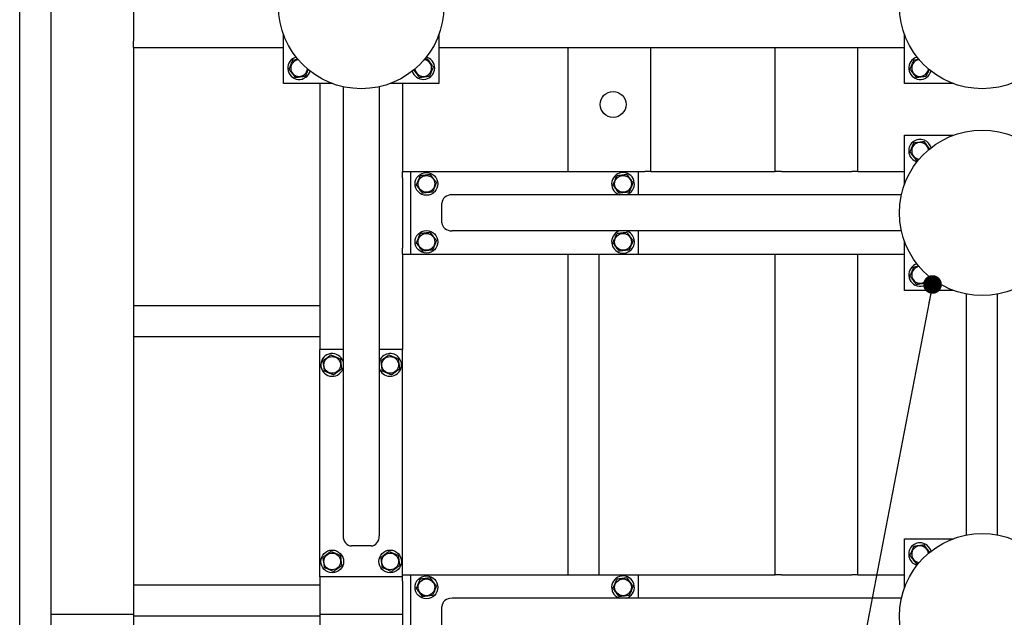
# Model space of a CAD drawing. Header units: millimetres. Extents: x 5 to 589, y 5 to 415.
# Tile 47 of 57: x 403 to 456, y 223 to 255. Entities that reach past the tile are written whole.
import ezdxf

# ---------------------------------------------------------------- set-up
doc = ezdxf.new("R2010")
doc.units = ezdxf.units.MM
doc.layers.add('NOTES', color=6, linetype='Continuous')
doc.layers.add('TRAIT-FORT', color=4, linetype='Continuous', lineweight=25)
doc.dimstyles.new('SLDDIMSTYLE2', dxfattribs={"dimtxt": 0.18, "dimasz": 1, "dimexe": 0, "dimexo": 0.0625, "dimgap": 0, "dimtad": 0, "dimtih": 1, "dimtoh": 1, "dimdec": 0, "dimrnd": 1e-09, "dimzin": 0, "dimdsep": 46, "dimtxsty": 'Standard', "dimblk1": 'DOT', "dimblk2": 'DOT', "dimsah": 1, "dimcen": 0.09, "dimadec": 0, "dimazin": 0, "dimtfac": 1, "dimtdec": 0, "dimtofl": 0, "dimtmove": 0, "dimatfit": 3, "dimldrblk": 'DOT', "dimfxl": 1, "dimfrac": 2, "dimtolj": 1, "dimtzin": 0, "dimarcsym": 0})

# ---------------------------------------------------------------- blocks, each defined once
blk = doc.blocks.new('_Dot')
at = {"color": 0, "linetype": 'ByBlock', "lineweight": -2}
blk.add_line((-0.5, 0), (-1, 0), dxfattribs=at)
at = {"color": 0, "linetype": 'ByBlock', "const_width": 0.5}
blk.add_lwpolyline([(-0.25, 0, 1), (0.25, 0, 1)], format="xyb", close=True, dxfattribs=at)

msp = doc.modelspace()

# ---------------------------------------------------------------- linework, layer by layer
at = {"layer": 'TRAIT-FORT', "color": 4, "linetype": 'Continuous', "lineweight": 25}
for p, q in [((404.507, 264.911), (404.507, 223.466)), ((408.952, 258.022), (408.952, 254.244)), ((402.84, 196.966), (402.84, 256.132)), ((408.952, 253.911), (408.952, 254.244)), ((417.007, 251.966), (417.007, 254.586)), ((425.34, 254.586), (425.34, 251.966)), ((450.34, 251.966), (450.34, 254.586)), ((408.952, 253.911), (408.952, 223.466)), ((408.952, 253.911), (417.007, 253.911)), ((425.34, 253.911), (432.285, 253.911)), ((432.285, 247.244), (432.285, 253.911)), ((432.285, 253.911), (432.618, 253.911)), ((432.618, 253.911), (436.396, 253.911)), ((436.396, 253.911), (436.729, 253.911)), ((436.729, 247.244), (436.729, 253.911)), ((436.729, 253.911), (443.396, 253.911)), ((443.396, 247.244), (443.396, 253.911)), ((443.396, 253.911), (443.729, 253.911)), ((443.729, 253.911), (447.507, 253.911)), ((447.507, 253.911), (447.84, 253.911)), ((447.84, 247.244), (447.84, 253.911)), ((447.84, 253.911), (450.34, 253.911)), ((424.741, 253.364), (424.655, 253.392)), ((419.627, 251.966), (417.007, 251.966)), ((418.952, 251.966), (418.952, 237.689)), ((420.202, 251.796), (420.202, 227.675)), ((422.146, 251.796), (422.146, 227.675)), ((425.34, 251.966), (422.72, 251.966)), ((423.396, 251.966), (423.396, 247.244)), ((452.961, 251.966), (450.34, 251.966)), ((450.34, 246.568), (450.34, 249.189)), ((450.34, 249.189), (452.961, 249.189)), ((423.396, 247.244), (423.84, 247.244)), ((423.396, 246.911), (423.396, 247.244)), ((423.396, 246.911), (423.396, 243.133)), ((423.84, 242.8), (423.84, 247.244)), ((423.84, 247.244), (436.063, 247.244)), ((436.063, 247.244), (436.396, 247.244)), ((436.063, 245.994), (436.063, 247.244)), ((436.729, 247.244), (436.396, 247.244)), ((436.729, 247.244), (443.396, 247.244)), ((443.729, 247.244), (443.396, 247.244)), ((443.729, 247.244), (447.507, 247.244)), ((447.84, 247.244), (447.507, 247.244)), ((447.84, 247.244), (450.34, 247.244)), ((450.17, 245.994), (426.049, 245.994)), ((434.995, 246.013), (435.047, 245.994)), ((425.507, 244.494), (425.507, 245.55)), ((450.17, 244.05), (426.049, 244.05)), ((436.063, 242.8), (436.063, 244.05)), ((450.34, 240.855), (450.34, 243.475)), ((423.396, 242.8), (423.396, 243.133)), ((423.396, 242.8), (423.84, 242.8)), ((423.396, 242.8), (423.396, 237.689)), ((423.84, 242.8), (436.063, 242.8)), ((432.285, 225.577), (432.285, 242.8)), ((433.952, 225.577), (433.952, 242.8)), ((436.063, 242.8), (443.396, 242.8)), ((443.396, 225.577), (443.396, 242.8)), ((443.396, 242.8), (443.729, 242.8)), ((443.729, 242.8), (447.507, 242.8)), ((447.507, 242.8), (447.84, 242.8)), ((447.84, 225.577), (447.84, 242.8)), ((447.84, 242.8), (450.34, 242.8)), ((452.961, 240.855), (450.34, 240.855)), ((453.674, 227.721), (453.674, 240.656)), ((455.34, 227.721), (455.34, 240.656)), ((418.952, 240.022), (408.952, 240.022)), ((418.952, 238.355), (408.952, 238.355)), ((418.952, 225.466), (418.952, 237.689)), ((420.202, 237.689), (418.952, 237.689)), ((423.396, 237.689), (422.146, 237.689)), ((423.396, 225.466), (423.396, 237.689)), ((420.183, 236.621), (420.202, 236.673)), ((450.34, 224.902), (450.34, 227.522)), ((450.34, 227.522), (452.961, 227.522)), ((421.702, 227.133), (420.646, 227.133)), ((418.952, 225.466), (418.952, 223.466)), ((423.396, 225.466), (418.952, 225.466)), ((423.396, 225.577), (423.84, 225.577)), ((423.396, 225.244), (423.396, 225.466)), ((423.396, 225.244), (423.396, 223.466)), ((423.84, 221.133), (423.84, 225.577)), ((423.84, 225.577), (436.063, 225.577)), ((436.063, 225.577), (443.396, 225.577)), ((436.063, 224.327), (436.063, 225.577)), ((443.729, 225.577), (443.396, 225.577)), ((443.729, 225.577), (447.507, 225.577)), ((447.84, 225.577), (447.507, 225.577)), ((447.84, 225.577), (450.34, 225.577)), ((418.952, 225.022), (408.952, 225.022)), ((450.17, 224.327), (426.049, 224.327)), ((434.995, 224.346), (435.047, 224.327)), ((425.507, 222.827), (425.507, 223.883)), ((404.507, 223.466), (404.507, 211.244)), ((404.507, 223.466), (408.952, 223.466)), ((408.952, 223.466), (408.952, 211.244)), ((418.952, 223.355), (408.952, 223.355)), ((418.952, 223.466), (423.396, 223.466)), ((418.952, 223.466), (418.952, 211.244)), ((423.396, 223.466), (423.396, 211.244))]:
    msp.add_line(p, q, dxfattribs=at)
for centre, radius in [((421.174, 256.133), 4.444), ((454.507, 256.133), 4.444), ((434.696, 250.845), 0.694), ((454.507, 245.022), 4.444), ((424.674, 246.577), 0.611), ((424.674, 246.577), 0.449), ((435.229, 246.577), 0.449), ((424.674, 243.466), 0.611), ((424.674, 243.466), 0.449), ((435.229, 243.466), 0.449), ((419.618, 236.855), 0.449), ((422.729, 236.855), 0.449), ((454.507, 223.355), 4.444), ((419.618, 226.3), 0.611), ((422.729, 226.3), 0.611), ((419.618, 226.3), 0.449), ((422.729, 226.3), 0.449), ((424.674, 224.911), 0.611), ((424.674, 224.911), 0.449), ((435.229, 224.911), 0.449)]:
    msp.add_circle(centre, radius, dxfattribs=at)
for centre, radius, start, end in [((417.84, 252.8), 0.611, 104.1704, 345.5219), ((417.84, 252.8), 0.449, 97.0938, 355.5317), ((424.507, 252.8), 0.611, 194.5625, 67.4773), ((424.507, 252.8), 0.449, 184.7336, 85.6383), ((451.174, 252.8), 0.611, 105.4386, 344.5614), ((451.174, 252.8), 0.449, 95.8503, 354.1497), ((451.174, 248.355), 0.611, 67.4773, 254.5642), ((451.174, 248.355), 0.449, 97.0938, 264.1517), ((451.174, 248.355), 0.449, 5.8483, 97.0938), ((451.174, 248.355), 0.611, 15.4358, 67.4773), ((435.229, 246.577), 0.611, 287.3414, 247.4773), ((435.229, 243.466), 0.611, 107.3414, 247.4773), ((435.229, 243.466), 0.611, 247.4773, 72.6586), ((451.174, 241.689), 0.611, 104.4939, 345.9075), ((451.174, 241.689), 0.449, 95.8544, 354.1456), ((419.618, 236.855), 0.611, 17.3414, 337.4773), ((422.729, 236.855), 0.611, 337.4773, 162.6586), ((422.729, 236.855), 0.611, 197.3414, 337.4773), ((451.174, 226.689), 0.611, 67.4773, 254.5639), ((451.174, 226.689), 0.449, 97.0938, 264.1521), ((451.174, 226.689), 0.449, 5.8479, 97.0938), ((451.174, 226.689), 0.611, 15.4361, 67.4773), ((435.229, 224.911), 0.611, 287.3414, 247.4773)]:
    msp.add_arc(centre, radius, start, end, dxfattribs=at)
for centre, major_axis, start_param, end_param in [((426.049, 245.55), (-0.542, 0), 4.712389, 6.283185), ((426.049, 244.494), (-0.542, 0), 0, 1.570796), ((420.646, 227.675), (0, -0.542), 4.712389, 6.283185), ((421.702, 227.675), (0, -0.542), 0, 1.570796), ((426.049, 223.883), (-0.542, 0), 4.712389, 6.283185)]:
    msp.add_ellipse(centre, major_axis=major_axis, ratio=0.820398, start_param=start_param, end_param=end_param, dxfattribs=at)
for points, knots in [([(417.299, 252.732), (417.318, 252.776), (417.355, 252.864), (417.41, 252.995), (417.463, 253.119), (417.495, 253.196), (417.512, 253.235)], [0, 0, 0, 0, 0.264605, 0.534948, 0.765343, 1, 1, 1, 1]), ([(417.512, 253.235), (417.58, 253.243), (417.671, 253.254), (417.764, 253.266), (417.787, 253.269)], [0, 0, 0, 0, 0.75894, 1, 1, 1, 1]), ([(424.573, 253.284), (424.604, 253.288), (424.653, 253.294), (424.701, 253.3), (424.719, 253.302)], [0, 0, 0, 0, 0.61959, 1, 1, 1, 1]), ([(425.048, 252.867), (425.02, 252.905), (424.962, 252.981), (424.876, 253.094), (424.795, 253.202), (424.745, 253.268), (424.719, 253.302)], [0, 0, 0, 0, 0.264605, 0.534948, 0.765343, 1, 1, 1, 1]), ([(450.633, 252.732), (450.651, 252.776), (450.688, 252.864), (450.744, 252.995), (450.796, 253.119), (450.829, 253.196), (450.845, 253.235)], [0, 0, 0, 0, 0.264605, 0.534948, 0.765343, 1, 1, 1, 1]), ([(450.845, 253.235), (450.914, 253.243), (451.004, 253.254), (451.096, 253.266), (451.117, 253.268)], [0, 0, 0, 0, 0.766215, 1, 1, 1, 1]), ([(417.299, 252.732), (417.328, 252.695), (417.386, 252.618), (417.471, 252.505), (417.553, 252.397), (417.603, 252.331), (417.628, 252.297)], [0, 0, 0, 0, 0.2646049, 0.5349477, 0.7653431, 1, 1, 1, 1]), ([(418.322, 252.726), (418.304, 252.683), (418.269, 252.602), (418.218, 252.48), (418.186, 252.403), (418.169, 252.365)], [0, 0, 0, 0, 0.350988, 0.67252, 1, 1, 1, 1]), ([(423.991, 252.699), (424.012, 252.672), (424.061, 252.607), (424.138, 252.505), (424.219, 252.397), (424.27, 252.331), (424.295, 252.297)], [0, 0, 0, 0, 0.202404, 0.495613, 0.745495, 1, 1, 1, 1]), ([(425.048, 252.867), (425.03, 252.823), (424.993, 252.735), (424.937, 252.605), (424.885, 252.48), (424.852, 252.403), (424.836, 252.365)], [0, 0, 0, 0, 0.264605, 0.534948, 0.765343, 1, 1, 1, 1]), ([(450.633, 252.732), (450.661, 252.695), (450.719, 252.618), (450.804, 252.505), (450.886, 252.397), (450.936, 252.331), (450.962, 252.297)], [0, 0, 0, 0, 0.2646049, 0.5349477, 0.7653431, 1, 1, 1, 1]), ([(451.656, 252.728), (451.638, 252.685), (451.603, 252.602), (451.551, 252.48), (451.519, 252.403), (451.503, 252.365)], [0, 0, 0, 0, 0.354382, 0.674233, 1, 1, 1, 1]), ([(417.628, 252.297), (417.662, 252.302), (417.73, 252.31), (417.846, 252.325), (417.976, 252.341), (418.078, 252.353), (418.142, 252.361), (418.16, 252.364), (418.169, 252.365)], [0, 0, 0, 0, 0.192003, 0.385859, 0.637822, 0.896593, 0.948284, 1, 1, 1, 1]), ([(424.295, 252.297), (424.329, 252.302), (424.397, 252.31), (424.513, 252.325), (424.643, 252.341), (424.744, 252.353), (424.809, 252.361), (424.827, 252.364), (424.836, 252.365)], [0, 0, 0, 0, 0.192003, 0.385859, 0.637822, 0.896593, 0.948284, 1, 1, 1, 1]), ([(450.962, 252.297), (450.996, 252.302), (451.064, 252.31), (451.18, 252.325), (451.309, 252.341), (451.411, 252.353), (451.475, 252.361), (451.494, 252.364), (451.503, 252.365)], [0, 0, 0, 0, 0.192003, 0.385859, 0.637822, 0.896593, 0.948284, 1, 1, 1, 1]), ([(450.633, 248.288), (450.651, 248.331), (450.688, 248.42), (450.744, 248.55), (450.796, 248.675), (450.829, 248.752), (450.845, 248.79)], [0, 0, 0, 0, 0.264605, 0.534948, 0.765343, 1, 1, 1, 1]), ([(450.845, 248.79), (450.914, 248.799), (451.028, 248.813), (451.193, 248.833), (451.304, 248.847), (451.368, 248.855), (451.386, 248.857)], [0, 0, 0, 0, 0.385549, 0.637642, 0.896546, 1, 1, 1, 1]), ([(451.694, 248.45), (451.672, 248.479), (451.622, 248.546), (451.543, 248.65), (451.461, 248.758), (451.411, 248.824), (451.386, 248.857)], [0, 0, 0, 0, 0.214018, 0.502957, 0.749201, 1, 1, 1, 1]), ([(450.633, 248.288), (450.661, 248.25), (450.719, 248.174), (450.804, 248.061), (450.886, 247.953), (450.936, 247.886), (450.962, 247.853)], [0, 0, 0, 0, 0.2646049, 0.5349477, 0.7653431, 1, 1, 1, 1]), ([(450.962, 247.853), (450.995, 247.857), (451.04, 247.863), (451.085, 247.868), (451.096, 247.87)], [0, 0, 0, 0, 0.764408, 1, 1, 1, 1]), ([(424.133, 246.51), (424.151, 246.554), (424.188, 246.642), (424.244, 246.772), (424.296, 246.897), (424.329, 246.974), (424.345, 247.012)], [0, 0, 0, 0, 0.264605, 0.534948, 0.765343, 1, 1, 1, 1]), ([(424.886, 247.08), (424.852, 247.075), (424.784, 247.067), (424.668, 247.053), (424.538, 247.036), (424.436, 247.024), (424.372, 247.016), (424.354, 247.013), (424.345, 247.012)], [0, 0, 0, 0, 0.192003, 0.385859, 0.637822, 0.896593, 0.948284, 1, 1, 1, 1]), ([(425.215, 246.645), (425.186, 246.683), (425.129, 246.759), (425.043, 246.872), (424.961, 246.98), (424.911, 247.046), (424.886, 247.08)], [0, 0, 0, 0, 0.2646049, 0.5349477, 0.7653431, 1, 1, 1, 1]), ([(434.688, 246.51), (434.707, 246.554), (434.744, 246.642), (434.799, 246.772), (434.852, 246.897), (434.884, 246.974), (434.9, 247.012)], [0, 0, 0, 0, 0.264605, 0.534948, 0.765343, 1, 1, 1, 1]), ([(435.442, 247.08), (435.408, 247.075), (435.339, 247.067), (435.223, 247.053), (435.094, 247.036), (434.992, 247.024), (434.928, 247.016), (434.91, 247.013), (434.9, 247.012)], [0, 0, 0, 0, 0.192003, 0.385859, 0.637822, 0.896593, 0.948284, 1, 1, 1, 1]), ([(435.77, 246.645), (435.742, 246.683), (435.684, 246.759), (435.599, 246.872), (435.517, 246.98), (435.467, 247.046), (435.442, 247.08)], [0, 0, 0, 0, 0.2646049, 0.5349477, 0.7653431, 1, 1, 1, 1]), ([(424.133, 246.51), (424.161, 246.472), (424.219, 246.396), (424.304, 246.283), (424.386, 246.175), (424.436, 246.109), (424.462, 246.075)], [0, 0, 0, 0, 0.264605, 0.534948, 0.765343, 1, 1, 1, 1]), ([(425.215, 246.645), (425.196, 246.601), (425.159, 246.513), (425.104, 246.382), (425.051, 246.258), (425.019, 246.181), (425.003, 246.142)], [0, 0, 0, 0, 0.264605, 0.534948, 0.765343, 1, 1, 1, 1]), ([(434.688, 246.51), (434.717, 246.472), (434.774, 246.396), (434.86, 246.283), (434.942, 246.175), (434.992, 246.109), (435.017, 246.075)], [0, 0, 0, 0, 0.264605, 0.534948, 0.765343, 1, 1, 1, 1]), ([(435.77, 246.645), (435.752, 246.601), (435.715, 246.513), (435.66, 246.382), (435.607, 246.258), (435.575, 246.181), (435.558, 246.142)], [0, 0, 0, 0, 0.264605, 0.534948, 0.765343, 1, 1, 1, 1]), ([(425.003, 246.142), (424.934, 246.134), (424.82, 246.12), (424.655, 246.099), (424.544, 246.085), (424.48, 246.077), (424.462, 246.075)], [0, 0, 0, 0, 0.385549, 0.637642, 0.896546, 1, 1, 1, 1]), ([(435.558, 246.142), (435.489, 246.134), (435.376, 246.12), (435.21, 246.099), (435.099, 246.085), (435.035, 246.077), (435.017, 246.075)], [0, 0, 0, 0, 0.385549, 0.637642, 0.896546, 1, 1, 1, 1]), ([(424.133, 243.399), (424.151, 243.443), (424.188, 243.531), (424.244, 243.661), (424.296, 243.786), (424.329, 243.863), (424.345, 243.901)], [0, 0, 0, 0, 0.264605, 0.534948, 0.765343, 1, 1, 1, 1]), ([(424.886, 243.969), (424.852, 243.964), (424.784, 243.956), (424.668, 243.941), (424.538, 243.925), (424.436, 243.913), (424.372, 243.905), (424.354, 243.902), (424.345, 243.901)], [0, 0, 0, 0, 0.192003, 0.385859, 0.637822, 0.896593, 0.948284, 1, 1, 1, 1]), ([(425.215, 243.534), (425.186, 243.571), (425.129, 243.648), (425.043, 243.761), (424.961, 243.869), (424.911, 243.935), (424.886, 243.969)], [0, 0, 0, 0, 0.2646049, 0.5349477, 0.7653431, 1, 1, 1, 1]), ([(434.688, 243.399), (434.707, 243.443), (434.744, 243.531), (434.799, 243.661), (434.852, 243.786), (434.884, 243.863), (434.9, 243.901)], [0, 0, 0, 0, 0.264605, 0.534948, 0.765343, 1, 1, 1, 1]), ([(435.442, 243.969), (435.408, 243.964), (435.339, 243.956), (435.223, 243.941), (435.094, 243.925), (434.992, 243.913), (434.928, 243.905), (434.91, 243.902), (434.9, 243.901)], [0, 0, 0, 0, 0.192003, 0.385859, 0.637822, 0.896593, 0.948284, 1, 1, 1, 1]), ([(435.77, 243.534), (435.742, 243.571), (435.684, 243.648), (435.599, 243.761), (435.517, 243.869), (435.467, 243.935), (435.442, 243.969)], [0, 0, 0, 0, 0.2646049, 0.5349477, 0.7653431, 1, 1, 1, 1]), ([(424.133, 243.399), (424.161, 243.361), (424.219, 243.285), (424.304, 243.172), (424.386, 243.064), (424.436, 242.997), (424.462, 242.964)], [0, 0, 0, 0, 0.264605, 0.534948, 0.765343, 1, 1, 1, 1]), ([(425.215, 243.534), (425.196, 243.49), (425.159, 243.402), (425.104, 243.271), (425.051, 243.147), (425.019, 243.07), (425.003, 243.031)], [0, 0, 0, 0, 0.264605, 0.534948, 0.765343, 1, 1, 1, 1]), ([(434.688, 243.399), (434.717, 243.361), (434.774, 243.285), (434.86, 243.172), (434.942, 243.064), (434.992, 242.997), (435.017, 242.964)], [0, 0, 0, 0, 0.264605, 0.534948, 0.765343, 1, 1, 1, 1]), ([(435.77, 243.534), (435.752, 243.49), (435.715, 243.402), (435.66, 243.271), (435.607, 243.147), (435.575, 243.07), (435.558, 243.031)], [0, 0, 0, 0, 0.264605, 0.534948, 0.765343, 1, 1, 1, 1]), ([(425.003, 243.031), (424.934, 243.023), (424.82, 243.009), (424.655, 242.988), (424.544, 242.974), (424.48, 242.966), (424.462, 242.964)], [0, 0, 0, 0, 0.385549, 0.637642, 0.896546, 1, 1, 1, 1]), ([(435.558, 243.031), (435.489, 243.023), (435.376, 243.009), (435.21, 242.988), (435.099, 242.974), (435.035, 242.966), (435.017, 242.964)], [0, 0, 0, 0, 0.385549, 0.637642, 0.896546, 1, 1, 1, 1]), ([(450.633, 241.621), (450.651, 241.665), (450.688, 241.753), (450.744, 241.884), (450.796, 242.008), (450.829, 242.085), (450.845, 242.123)], [0, 0, 0, 0, 0.264605, 0.534948, 0.765343, 1, 1, 1, 1]), ([(450.845, 242.123), (450.914, 242.132), (451.002, 242.143), (451.092, 242.154), (451.112, 242.157)], [0, 0, 0, 0, 0.782428, 1, 1, 1, 1]), ([(450.633, 241.621), (450.661, 241.583), (450.719, 241.507), (450.804, 241.394), (450.886, 241.286), (450.936, 241.22), (450.962, 241.186)], [0, 0, 0, 0, 0.2646049, 0.5349477, 0.7653431, 1, 1, 1, 1]), ([(451.658, 241.622), (451.639, 241.577), (451.604, 241.493), (451.551, 241.369), (451.519, 241.292), (451.503, 241.254)], [0, 0, 0, 0, 0.363631, 0.6789, 1, 1, 1, 1]), ([(450.962, 241.186), (450.996, 241.19), (451.064, 241.199), (451.18, 241.213), (451.309, 241.23), (451.411, 241.242), (451.475, 241.25), (451.494, 241.252), (451.503, 241.254)], [0, 0, 0, 0, 0.192003, 0.385859, 0.637822, 0.896593, 0.948284, 1, 1, 1, 1]), ([(419.551, 237.396), (419.513, 237.368), (419.437, 237.31), (419.324, 237.225), (419.216, 237.143), (419.149, 237.093), (419.116, 237.067)], [0, 0, 0, 0, 0.2646049, 0.5349477, 0.7653431, 1, 1, 1, 1]), ([(419.551, 237.396), (419.594, 237.378), (419.683, 237.341), (419.813, 237.285), (419.938, 237.233), (420.015, 237.2), (420.053, 237.184)], [0, 0, 0, 0, 0.264605, 0.534948, 0.765343, 1, 1, 1, 1]), ([(422.662, 237.396), (422.624, 237.368), (422.548, 237.31), (422.435, 237.225), (422.327, 237.143), (422.261, 237.093), (422.227, 237.067)], [0, 0, 0, 0, 0.2646049, 0.5349477, 0.7653431, 1, 1, 1, 1]), ([(422.662, 237.396), (422.706, 237.378), (422.794, 237.341), (422.924, 237.285), (423.049, 237.233), (423.126, 237.2), (423.164, 237.184)], [0, 0, 0, 0, 0.264605, 0.534948, 0.765343, 1, 1, 1, 1]), ([(419.116, 237.067), (419.12, 237.033), (419.129, 236.965), (419.143, 236.849), (419.159, 236.72), (419.172, 236.618), (419.18, 236.554), (419.182, 236.535), (419.183, 236.526)], [0, 0, 0, 0, 0.192003, 0.385859, 0.637822, 0.896593, 0.948284, 1, 1, 1, 1]), ([(420.053, 237.184), (420.062, 237.115), (420.076, 237.001), (420.096, 236.836), (420.11, 236.725), (420.118, 236.661), (420.121, 236.643)], [0, 0, 0, 0, 0.385549, 0.637642, 0.896546, 1, 1, 1, 1]), ([(422.227, 237.067), (422.231, 237.033), (422.24, 236.965), (422.254, 236.849), (422.27, 236.72), (422.283, 236.618), (422.291, 236.554), (422.293, 236.535), (422.294, 236.526)], [0, 0, 0, 0, 0.192003, 0.385859, 0.637822, 0.896593, 0.948284, 1, 1, 1, 1]), ([(423.164, 237.184), (423.173, 237.115), (423.187, 237.001), (423.208, 236.836), (423.221, 236.725), (423.229, 236.661), (423.232, 236.643)], [0, 0, 0, 0, 0.385549, 0.637642, 0.896546, 1, 1, 1, 1]), ([(419.686, 236.314), (419.642, 236.333), (419.554, 236.37), (419.423, 236.425), (419.298, 236.478), (419.222, 236.51), (419.183, 236.526)], [0, 0, 0, 0, 0.264605, 0.534948, 0.765343, 1, 1, 1, 1]), ([(419.686, 236.314), (419.723, 236.343), (419.8, 236.4), (419.913, 236.486), (420.021, 236.568), (420.087, 236.618), (420.121, 236.643)], [0, 0, 0, 0, 0.264605, 0.534948, 0.765343, 1, 1, 1, 1]), ([(422.797, 236.314), (422.753, 236.333), (422.665, 236.37), (422.534, 236.425), (422.41, 236.478), (422.333, 236.51), (422.294, 236.526)], [0, 0, 0, 0, 0.264605, 0.534948, 0.765343, 1, 1, 1, 1]), ([(422.797, 236.314), (422.834, 236.343), (422.911, 236.4), (423.024, 236.486), (423.132, 236.568), (423.198, 236.618), (423.232, 236.643)], [0, 0, 0, 0, 0.264605, 0.534948, 0.765343, 1, 1, 1, 1]), ([(419.551, 226.841), (419.513, 226.812), (419.437, 226.755), (419.324, 226.669), (419.216, 226.587), (419.149, 226.537), (419.116, 226.512)], [0, 0, 0, 0, 0.2646049, 0.5349477, 0.7653431, 1, 1, 1, 1]), ([(419.551, 226.841), (419.594, 226.822), (419.683, 226.785), (419.813, 226.73), (419.938, 226.677), (420.015, 226.645), (420.053, 226.629)], [0, 0, 0, 0, 0.264605, 0.534948, 0.765343, 1, 1, 1, 1]), ([(422.662, 226.841), (422.624, 226.812), (422.548, 226.755), (422.435, 226.669), (422.327, 226.587), (422.261, 226.537), (422.227, 226.512)], [0, 0, 0, 0, 0.2646049, 0.5349477, 0.7653431, 1, 1, 1, 1]), ([(422.662, 226.841), (422.706, 226.822), (422.794, 226.785), (422.924, 226.73), (423.049, 226.677), (423.126, 226.645), (423.164, 226.629)], [0, 0, 0, 0, 0.264605, 0.534948, 0.765343, 1, 1, 1, 1]), ([(450.633, 226.621), (450.651, 226.665), (450.688, 226.753), (450.744, 226.884), (450.796, 227.008), (450.829, 227.085), (450.845, 227.123)], [0, 0, 0, 0, 0.264605, 0.534948, 0.765343, 1, 1, 1, 1]), ([(450.845, 227.123), (450.914, 227.132), (451.028, 227.146), (451.193, 227.167), (451.304, 227.181), (451.368, 227.189), (451.386, 227.191)], [0, 0, 0, 0, 0.385549, 0.637642, 0.896546, 1, 1, 1, 1]), ([(451.694, 226.784), (451.672, 226.812), (451.622, 226.879), (451.543, 226.983), (451.461, 227.091), (451.411, 227.157), (451.386, 227.191)], [0, 0, 0, 0, 0.214018, 0.502957, 0.749201, 1, 1, 1, 1]), ([(419.116, 226.512), (419.12, 226.478), (419.129, 226.41), (419.143, 226.294), (419.159, 226.164), (419.172, 226.062), (419.18, 225.998), (419.182, 225.98), (419.183, 225.971)], [0, 0, 0, 0, 0.192003, 0.385859, 0.637822, 0.896593, 0.948284, 1, 1, 1, 1]), ([(420.053, 226.629), (420.062, 226.56), (420.076, 226.446), (420.096, 226.281), (420.11, 226.17), (420.118, 226.106), (420.121, 226.087)], [0, 0, 0, 0, 0.385549, 0.637642, 0.896546, 1, 1, 1, 1]), ([(422.227, 226.512), (422.231, 226.478), (422.24, 226.41), (422.254, 226.294), (422.27, 226.164), (422.283, 226.062), (422.291, 225.998), (422.293, 225.98), (422.294, 225.971)], [0, 0, 0, 0, 0.192003, 0.385859, 0.637822, 0.896593, 0.948284, 1, 1, 1, 1]), ([(423.164, 226.629), (423.173, 226.56), (423.187, 226.446), (423.208, 226.281), (423.221, 226.17), (423.229, 226.106), (423.232, 226.087)], [0, 0, 0, 0, 0.385549, 0.637642, 0.896546, 1, 1, 1, 1]), ([(450.633, 226.621), (450.661, 226.583), (450.719, 226.507), (450.804, 226.394), (450.886, 226.286), (450.936, 226.22), (450.962, 226.186)], [0, 0, 0, 0, 0.2646049, 0.5349477, 0.7653431, 1, 1, 1, 1]), ([(419.686, 225.759), (419.642, 225.777), (419.554, 225.814), (419.423, 225.869), (419.298, 225.922), (419.222, 225.954), (419.183, 225.971)], [0, 0, 0, 0, 0.264605, 0.534948, 0.765343, 1, 1, 1, 1]), ([(419.686, 225.759), (419.723, 225.787), (419.8, 225.845), (419.913, 225.93), (420.021, 226.012), (420.087, 226.062), (420.121, 226.087)], [0, 0, 0, 0, 0.264605, 0.534948, 0.765343, 1, 1, 1, 1]), ([(422.797, 225.759), (422.753, 225.777), (422.665, 225.814), (422.534, 225.869), (422.41, 225.922), (422.333, 225.954), (422.294, 225.971)], [0, 0, 0, 0, 0.264605, 0.534948, 0.765343, 1, 1, 1, 1]), ([(422.797, 225.759), (422.834, 225.787), (422.911, 225.845), (423.024, 225.93), (423.132, 226.012), (423.198, 226.062), (423.232, 226.087)], [0, 0, 0, 0, 0.264605, 0.534948, 0.765343, 1, 1, 1, 1]), ([(450.962, 226.186), (450.995, 226.19), (451.04, 226.196), (451.085, 226.202), (451.096, 226.203)], [0, 0, 0, 0, 0.764408, 1, 1, 1, 1]), ([(424.133, 224.843), (424.151, 224.887), (424.188, 224.975), (424.244, 225.106), (424.296, 225.231), (424.329, 225.307), (424.345, 225.346)], [0, 0, 0, 0, 0.264605, 0.534948, 0.765343, 1, 1, 1, 1]), ([(424.886, 225.413), (424.852, 225.409), (424.784, 225.4), (424.668, 225.386), (424.538, 225.37), (424.436, 225.357), (424.372, 225.349), (424.354, 225.347), (424.345, 225.346)], [0, 0, 0, 0, 0.192003, 0.385859, 0.637822, 0.896593, 0.948284, 1, 1, 1, 1]), ([(425.215, 224.978), (425.186, 225.016), (425.129, 225.092), (425.043, 225.205), (424.961, 225.313), (424.911, 225.38), (424.886, 225.413)], [0, 0, 0, 0, 0.2646049, 0.5349477, 0.7653431, 1, 1, 1, 1]), ([(434.688, 224.843), (434.707, 224.887), (434.744, 224.975), (434.799, 225.106), (434.852, 225.231), (434.884, 225.307), (434.9, 225.346)], [0, 0, 0, 0, 0.264605, 0.534948, 0.765343, 1, 1, 1, 1]), ([(435.442, 225.413), (435.408, 225.409), (435.339, 225.4), (435.223, 225.386), (435.094, 225.37), (434.992, 225.357), (434.928, 225.349), (434.91, 225.347), (434.9, 225.346)], [0, 0, 0, 0, 0.192003, 0.385859, 0.637822, 0.896593, 0.948284, 1, 1, 1, 1]), ([(435.77, 224.978), (435.742, 225.016), (435.684, 225.092), (435.599, 225.205), (435.517, 225.313), (435.467, 225.38), (435.442, 225.413)], [0, 0, 0, 0, 0.2646049, 0.5349477, 0.7653431, 1, 1, 1, 1]), ([(424.133, 224.843), (424.161, 224.806), (424.219, 224.729), (424.304, 224.616), (424.386, 224.508), (424.436, 224.442), (424.462, 224.408)], [0, 0, 0, 0, 0.264605, 0.534948, 0.765343, 1, 1, 1, 1]), ([(425.215, 224.978), (425.196, 224.935), (425.159, 224.846), (425.104, 224.716), (425.051, 224.591), (425.019, 224.514), (425.003, 224.476)], [0, 0, 0, 0, 0.264605, 0.534948, 0.765343, 1, 1, 1, 1]), ([(434.688, 224.843), (434.717, 224.806), (434.774, 224.729), (434.86, 224.616), (434.942, 224.508), (434.992, 224.442), (435.017, 224.408)], [0, 0, 0, 0, 0.264605, 0.534948, 0.765343, 1, 1, 1, 1]), ([(435.77, 224.978), (435.752, 224.935), (435.715, 224.846), (435.66, 224.716), (435.607, 224.591), (435.575, 224.514), (435.558, 224.476)], [0, 0, 0, 0, 0.264605, 0.534948, 0.765343, 1, 1, 1, 1]), ([(425.003, 224.476), (424.934, 224.467), (424.82, 224.453), (424.655, 224.433), (424.544, 224.419), (424.48, 224.411), (424.462, 224.408)], [0, 0, 0, 0, 0.385549, 0.637642, 0.896546, 1, 1, 1, 1]), ([(435.558, 224.476), (435.489, 224.467), (435.376, 224.453), (435.21, 224.433), (435.099, 224.419), (435.035, 224.411), (435.017, 224.408)], [0, 0, 0, 0, 0.385549, 0.637642, 0.896546, 1, 1, 1, 1])]:
    msp.add_open_spline(points, degree=3, knots=knots, dxfattribs=at)

# ---------------------------------------------------------------- leaders
at = {"layer": 'NOTES', "color": 211}
msp.add_leader([(451.843, 241.175), (440.126, 180.252)], dimstyle='SLDDIMSTYLE2', dxfattribs=at)

doc.saveas('drawing.dxf')
